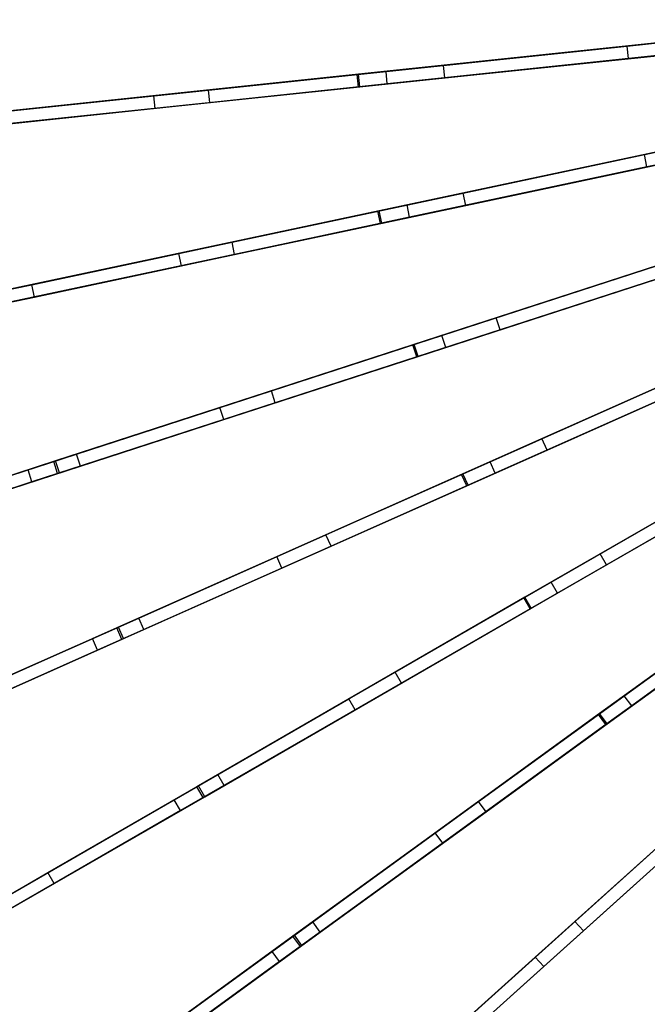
# Model space of a CAD drawing. Extents: x 1 to 71.1, y -35.1 to 35.1.
# Tile 6 of 85: x 16.4 to 23.9, y -12.6 to -0.9. Entities that reach past the tile are written whole.
import ezdxf

# ---------------------------------------------------------------- set-up
doc = ezdxf.new("R2010")
doc.units = 0
doc.header["$LTSCALE"] = 2.54
doc.layers.get('0').update_dxf_attribs({"color": 13, "linetype": 'CONTINUOUS'})

# ---------------------------------------------------------------- blocks, each defined once
blk = doc.blocks.new('LPUMPKIN_L_444_STL')
at = {"color": 0}
for p, q in [((23.645, -1.226, 12.544), (26.621, -0.913, 12.073)), ((23.645, -1.226, 12.544), (26.621, -0.913, 12.073)), ((24.912, -1.093, 49.022), (20.443, -1.563, 48.169)), ((24.912, -1.093, 49.022), (20.443, -1.563, 48.169)), ((24.924, -1.092, 48.872), (20.46, -1.561, 48.019)), ((24.924, -1.092, 48.872), (20.46, -1.561, 48.019)), ((21.468, -1.455, 12.961), (24.364, -1.151, 12.246)), ((21.468, -1.455, 12.961), (24.364, -1.151, 12.246)), ((26.636, -1.063, 12.073), (23.661, -1.375, 12.544)), ((26.636, -1.063, 12.073), (23.661, -1.375, 12.544)), ((24.928, -1.242, 49.022), (20.458, -1.712, 48.169)), ((24.928, -1.242, 49.022), (20.458, -1.712, 48.169)), ((20.475, -1.71, 48.019), (24.939, -1.241, 48.872)), ((20.475, -1.71, 48.019), (24.939, -1.241, 48.872)), ((20.786, -1.527, 13.339), (23.645, -1.226, 12.544)), ((20.786, -1.527, 13.339), (23.645, -1.226, 12.544)), ((23.661, -1.375, 12.544), (23.645, -1.226, 12.544)), ((23.661, -1.375, 12.544), (23.645, -1.226, 12.544)), ((23.661, -1.375, 12.544), (20.801, -1.676, 13.339)), ((23.661, -1.375, 12.544), (20.801, -1.676, 13.339)), ((21.483, -1.604, 12.961), (24.379, -1.3, 12.246)), ((21.483, -1.604, 12.961), (24.379, -1.3, 12.246)), ((18.682, -1.748, 14.001), (21.468, -1.455, 12.961)), ((18.682, -1.748, 14.001), (21.468, -1.455, 12.961)), ((21.483, -1.604, 12.961), (21.468, -1.455, 12.961)), ((21.483, -1.604, 12.961), (21.468, -1.455, 12.961)), ((20.443, -1.563, 48.169), (15.994, -2.03, 47.03)), ((20.443, -1.563, 48.169), (15.994, -2.03, 47.03)), ((20.46, -1.561, 48.019), (16.016, -2.028, 46.88)), ((20.46, -1.561, 48.019), (16.016, -2.028, 46.88)), ((18.036, -1.816, 14.463), (20.786, -1.527, 13.339)), ((18.036, -1.816, 14.463), (20.786, -1.527, 13.339)), ((18.698, -1.897, 14.001), (21.483, -1.604, 12.961)), ((18.698, -1.897, 14.001), (21.483, -1.604, 12.961)), ((20.458, -1.712, 48.169), (20.443, -1.563, 48.169)), ((20.458, -1.712, 48.169), (20.443, -1.563, 48.169)), ((20.475, -1.71, 48.019), (20.46, -1.561, 48.019)), ((20.475, -1.71, 48.019), (20.46, -1.561, 48.019)), ((20.801, -1.676, 13.339), (20.786, -1.527, 13.339)), ((20.801, -1.676, 13.339), (20.786, -1.527, 13.339)), ((20.458, -1.712, 48.169), (16.009, -2.179, 47.03)), ((20.458, -1.712, 48.169), (16.009, -2.179, 47.03)), ((16.032, -2.177, 46.88), (20.475, -1.71, 48.019)), ((16.032, -2.177, 46.88), (20.475, -1.71, 48.019)), ((16.269, -2.001, 15.221), (18.682, -1.748, 14.001)), ((16.269, -2.001, 15.221), (18.682, -1.748, 14.001)), ((20.801, -1.676, 13.339), (18.051, -1.965, 14.463)), ((20.801, -1.676, 13.339), (18.051, -1.965, 14.463)), ((18.698, -1.897, 14.001), (18.682, -1.748, 14.001)), ((18.698, -1.897, 14.001), (18.682, -1.748, 14.001)), ((15.66, -2.065, 15.756), (18.036, -1.816, 14.463)), ((15.66, -2.065, 15.756), (18.036, -1.816, 14.463)), ((18.051, -1.965, 14.463), (18.036, -1.816, 14.463)), ((18.051, -1.965, 14.463), (18.036, -1.816, 14.463)), ((18.051, -1.965, 14.463), (15.676, -2.215, 15.756)), ((18.051, -1.965, 14.463), (15.676, -2.215, 15.756)), ((16.285, -2.151, 15.221), (18.698, -1.897, 14.001)), ((16.285, -2.151, 15.221), (18.698, -1.897, 14.001)), ((23.848, -2.512, 12.543), (26.775, -1.89, 12.072)), ((23.848, -2.512, 12.543), (26.775, -1.89, 12.072)), ((26.807, -2.037, 12.072), (23.879, -2.659, 12.543)), ((26.807, -2.037, 12.072), (23.879, -2.659, 12.543)), ((25.086, -2.249, 49.022), (20.689, -3.184, 48.169)), ((25.086, -2.249, 49.022), (20.689, -3.184, 48.169)), ((25.097, -2.247, 48.872), (20.706, -3.18, 48.019)), ((25.097, -2.247, 48.872), (20.706, -3.18, 48.019)), ((25.117, -2.396, 49.022), (20.72, -3.331, 48.169)), ((25.117, -2.396, 49.022), (20.72, -3.331, 48.169)), ((20.737, -3.327, 48.019), (25.128, -2.394, 48.872)), ((20.737, -3.327, 48.019), (25.128, -2.394, 48.872)), ((21.701, -2.969, 12.96), (24.55, -2.363, 12.246)), ((21.701, -2.969, 12.96), (24.55, -2.363, 12.246)), ((21.035, -3.11, 13.337), (23.848, -2.512, 12.543)), ((21.035, -3.11, 13.337), (23.848, -2.512, 12.543)), ((21.732, -3.115, 12.96), (24.581, -2.51, 12.246)), ((21.732, -3.115, 12.96), (24.581, -2.51, 12.246)), ((23.879, -2.659, 12.543), (23.848, -2.512, 12.543)), ((23.879, -2.659, 12.543), (23.848, -2.512, 12.543)), ((23.879, -2.659, 12.543), (21.066, -3.257, 13.337)), ((23.879, -2.659, 12.543), (21.066, -3.257, 13.337)), ((18.961, -3.551, 14.001), (21.701, -2.969, 12.96)), ((18.961, -3.551, 14.001), (21.701, -2.969, 12.96)), ((21.732, -3.115, 12.96), (21.701, -2.969, 12.96)), ((21.732, -3.115, 12.96), (21.701, -2.969, 12.96)), ((18.329, -3.685, 14.46), (21.035, -3.11, 13.337)), ((18.329, -3.685, 14.46), (21.035, -3.11, 13.337)), ((18.992, -3.698, 14.001), (21.732, -3.115, 12.96)), ((18.992, -3.698, 14.001), (21.732, -3.115, 12.96)), ((21.066, -3.257, 13.337), (21.035, -3.11, 13.337)), ((21.066, -3.257, 13.337), (21.035, -3.11, 13.337)), ((20.689, -3.184, 48.169), (16.312, -4.114, 47.029)), ((20.689, -3.184, 48.169), (16.312, -4.114, 47.029)), ((20.706, -3.18, 48.019), (16.335, -4.109, 46.879)), ((20.706, -3.18, 48.019), (16.335, -4.109, 46.879)), ((21.066, -3.257, 13.337), (18.36, -3.832, 14.46)), ((21.066, -3.257, 13.337), (18.36, -3.832, 14.46)), ((20.72, -3.331, 48.169), (20.689, -3.184, 48.169)), ((20.72, -3.331, 48.169), (20.689, -3.184, 48.169)), ((20.737, -3.327, 48.019), (20.706, -3.18, 48.019)), ((20.737, -3.327, 48.019), (20.706, -3.18, 48.019)), ((20.72, -3.331, 48.169), (16.344, -4.261, 47.029)), ((20.72, -3.331, 48.169), (16.344, -4.261, 47.029)), ((16.366, -4.256, 46.879), (20.737, -3.327, 48.019)), ((16.366, -4.256, 46.879), (20.737, -3.327, 48.019)), ((25.379, -3.381, 49.022), (21.104, -4.77, 48.168)), ((25.379, -3.381, 49.022), (21.104, -4.77, 48.168)), ((25.39, -3.378, 48.872), (21.12, -4.765, 48.018)), ((25.39, -3.378, 48.872), (21.12, -4.765, 48.018)), ((16.587, -4.056, 15.221), (18.961, -3.551, 14.001)), ((16.587, -4.056, 15.221), (18.961, -3.551, 14.001)), ((18.992, -3.698, 14.001), (18.961, -3.551, 14.001)), ((18.992, -3.698, 14.001), (18.961, -3.551, 14.001)), ((25.426, -3.524, 49.022), (21.15, -4.913, 48.168)), ((25.426, -3.524, 49.022), (21.15, -4.913, 48.168)), ((21.166, -4.908, 48.018), (25.437, -3.52, 48.872)), ((21.166, -4.908, 48.018), (25.437, -3.52, 48.872)), ((22.091, -4.45, 12.96), (24.862, -3.549, 12.246)), ((22.091, -4.45, 12.96), (24.862, -3.549, 12.246)), ((15.992, -4.182, 15.754), (18.329, -3.685, 14.46)), ((15.992, -4.182, 15.754), (18.329, -3.685, 14.46)), ((16.618, -4.202, 15.221), (18.992, -3.698, 14.001)), ((16.618, -4.202, 15.221), (18.992, -3.698, 14.001)), ((18.36, -3.832, 14.46), (18.329, -3.685, 14.46)), ((18.36, -3.832, 14.46), (18.329, -3.685, 14.46)), ((22.137, -4.592, 12.96), (24.908, -3.692, 12.246)), ((22.137, -4.592, 12.96), (24.908, -3.692, 12.246)), ((18.36, -3.832, 14.46), (16.023, -4.329, 15.754)), ((18.36, -3.832, 14.46), (16.023, -4.329, 15.754)), ((21.447, -4.659, 13.335), (24.183, -3.77, 12.541)), ((21.447, -4.659, 13.335), (24.183, -3.77, 12.541)), ((24.23, -3.912, 12.541), (21.494, -4.801, 13.335)), ((24.23, -3.912, 12.541), (21.494, -4.801, 13.335)), ((14.314, -4.539, 16.709), (16.587, -4.056, 15.221)), ((14.314, -4.539, 16.709), (16.587, -4.056, 15.221)), ((16.618, -4.202, 15.221), (16.587, -4.056, 15.221)), ((16.618, -4.202, 15.221), (16.587, -4.056, 15.221)), ((14.345, -4.686, 16.709), (16.618, -4.202, 15.221)), ((14.345, -4.686, 16.709), (16.618, -4.202, 15.221)), ((19.427, -5.315, 14), (22.091, -4.45, 12.96)), ((19.427, -5.315, 14), (22.091, -4.45, 12.96)), ((25.79, -4.476, 49.022), (21.682, -6.305, 48.168)), ((25.79, -4.476, 49.022), (21.682, -6.305, 48.168)), ((25.8, -4.472, 48.871), (21.698, -6.298, 48.018)), ((25.8, -4.472, 48.871), (21.698, -6.298, 48.018)), ((22.137, -4.592, 12.96), (22.091, -4.45, 12.96)), ((22.137, -4.592, 12.96), (22.091, -4.45, 12.96)), ((18.816, -5.514, 14.458), (21.447, -4.659, 13.335)), ((18.816, -5.514, 14.458), (21.447, -4.659, 13.335)), ((19.473, -5.458, 14), (22.137, -4.592, 12.96)), ((19.473, -5.458, 14), (22.137, -4.592, 12.96)), ((21.494, -4.801, 13.335), (21.447, -4.659, 13.335)), ((21.494, -4.801, 13.335), (21.447, -4.659, 13.335)), ((25.851, -4.613, 49.022), (21.743, -6.442, 48.168)), ((25.851, -4.613, 49.022), (21.743, -6.442, 48.168)), ((21.759, -6.435, 48.018), (25.861, -4.609, 48.871)), ((21.759, -6.435, 48.018), (25.861, -4.609, 48.871)), ((21.104, -4.77, 48.168), (16.848, -6.153, 47.028)), ((21.104, -4.77, 48.168), (16.848, -6.153, 47.028)), ((21.12, -4.765, 48.018), (16.869, -6.146, 46.878)), ((21.12, -4.765, 48.018), (16.869, -6.146, 46.878)), ((21.15, -4.913, 48.168), (21.104, -4.77, 48.168)), ((21.15, -4.913, 48.168), (21.104, -4.77, 48.168)), ((21.166, -4.908, 48.018), (21.12, -4.765, 48.018)), ((21.166, -4.908, 48.018), (21.12, -4.765, 48.018)), ((22.634, -5.882, 12.959), (25.295, -4.696, 12.245)), ((22.634, -5.882, 12.959), (25.295, -4.696, 12.245)), ((21.494, -4.801, 13.335), (18.862, -5.656, 14.458)), ((21.494, -4.801, 13.335), (18.862, -5.656, 14.458)), ((22.695, -6.019, 12.959), (25.356, -4.834, 12.245)), ((22.695, -6.019, 12.959), (25.356, -4.834, 12.245)), ((21.15, -4.913, 48.168), (16.894, -6.296, 47.028)), ((21.15, -4.913, 48.168), (16.894, -6.296, 47.028)), ((16.916, -6.289, 46.878), (21.166, -4.908, 48.018)), ((16.916, -6.289, 46.878), (21.166, -4.908, 48.018)), ((22.019, -6.155, 13.334), (24.647, -4.985, 12.54)), ((22.019, -6.155, 13.334), (24.647, -4.985, 12.54)), ((24.708, -5.122, 12.54), (22.08, -6.292, 13.334)), ((24.708, -5.122, 12.54), (22.08, -6.292, 13.334)), ((17.118, -6.065, 15.221), (19.427, -5.315, 14)), ((17.118, -6.065, 15.221), (19.427, -5.315, 14)), ((19.473, -5.458, 14), (19.427, -5.315, 14)), ((19.473, -5.458, 14), (19.427, -5.315, 14)), ((17.164, -6.208, 15.221), (19.473, -5.458, 14)), ((17.164, -6.208, 15.221), (19.473, -5.458, 14)), ((16.543, -6.252, 15.751), (18.816, -5.514, 14.458)), ((16.543, -6.252, 15.751), (18.816, -5.514, 14.458)), ((18.862, -5.656, 14.458), (18.816, -5.514, 14.458)), ((18.862, -5.656, 14.458), (18.816, -5.514, 14.458)), ((26.313, -5.523, 49.021), (22.419, -7.771, 48.167)), ((26.313, -5.523, 49.021), (22.419, -7.771, 48.167)), ((26.323, -5.517, 48.871), (22.433, -7.762, 48.018)), ((26.323, -5.517, 48.871), (22.433, -7.762, 48.018)), ((18.862, -5.656, 14.458), (16.589, -6.395, 15.751)), ((18.862, -5.656, 14.458), (16.589, -6.395, 15.751)), ((26.388, -5.653, 49.021), (22.494, -7.901, 48.167)), ((26.388, -5.653, 49.021), (22.494, -7.901, 48.167)), ((22.508, -7.892, 48.018), (26.398, -5.647, 48.871)), ((22.508, -7.892, 48.018), (26.398, -5.647, 48.871)), ((23.323, -7.249, 12.959), (25.846, -5.792, 12.245)), ((23.323, -7.249, 12.959), (25.846, -5.792, 12.245)), ((20.074, -7.021, 14), (22.634, -5.882, 12.959)), ((20.074, -7.021, 14), (22.634, -5.882, 12.959)), ((22.695, -6.019, 12.959), (22.634, -5.882, 12.959)), ((22.695, -6.019, 12.959), (22.634, -5.882, 12.959)), ((23.398, -7.379, 12.959), (25.921, -5.922, 12.245)), ((23.398, -7.379, 12.959), (25.921, -5.922, 12.245)), ((14.907, -6.784, 16.709), (17.118, -6.065, 15.221)), ((14.907, -6.784, 16.709), (17.118, -6.065, 15.221)), ((17.164, -6.208, 15.221), (17.118, -6.065, 15.221)), ((17.164, -6.208, 15.221), (17.118, -6.065, 15.221)), ((20.135, -7.158, 14), (22.695, -6.019, 12.959)), ((20.135, -7.158, 14), (22.695, -6.019, 12.959)), ((16.848, -6.153, 47.028), (12.246, -7.648, 45.474)), ((16.848, -6.153, 47.028), (12.246, -7.648, 45.474)), ((16.869, -6.146, 46.878), (12.275, -7.639, 45.325)), ((16.869, -6.146, 46.878), (12.275, -7.639, 45.325)), ((16.894, -6.296, 47.028), (16.848, -6.153, 47.028)), ((16.894, -6.296, 47.028), (16.848, -6.153, 47.028)), ((16.916, -6.289, 46.878), (16.869, -6.146, 46.878)), ((16.916, -6.289, 46.878), (16.869, -6.146, 46.878)), ((19.491, -7.281, 14.456), (22.019, -6.155, 13.334)), ((19.491, -7.281, 14.456), (22.019, -6.155, 13.334)), ((22.08, -6.292, 13.334), (22.019, -6.155, 13.334)), ((22.08, -6.292, 13.334), (22.019, -6.155, 13.334)), ((22.742, -7.584, 13.332), (25.234, -6.145, 12.539)), ((22.742, -7.584, 13.332), (25.234, -6.145, 12.539)), ((16.894, -6.296, 47.028), (12.293, -7.791, 45.474)), ((16.894, -6.296, 47.028), (12.293, -7.791, 45.474)), ((12.321, -7.782, 45.325), (16.916, -6.289, 46.878)), ((12.321, -7.782, 45.325), (16.916, -6.289, 46.878)), ((14.211, -7.01, 17.439), (16.543, -6.252, 15.751)), ((14.211, -7.01, 17.439), (16.543, -6.252, 15.751)), ((14.954, -6.926, 16.709), (17.164, -6.208, 15.221)), ((14.954, -6.926, 16.709), (17.164, -6.208, 15.221)), ((16.589, -6.395, 15.751), (16.543, -6.252, 15.751)), ((16.589, -6.395, 15.751), (16.543, -6.252, 15.751)), ((21.682, -6.305, 48.168), (17.594, -8.126, 47.027)), ((21.682, -6.305, 48.168), (17.594, -8.126, 47.027)), ((21.698, -6.298, 48.018), (17.614, -8.116, 46.878)), ((21.698, -6.298, 48.018), (17.614, -8.116, 46.878)), ((22.08, -6.292, 13.334), (19.552, -7.418, 14.456)), ((22.08, -6.292, 13.334), (19.552, -7.418, 14.456)), ((21.743, -6.442, 48.168), (21.682, -6.305, 48.168)), ((21.743, -6.442, 48.168), (21.682, -6.305, 48.168)), ((21.759, -6.435, 48.018), (21.698, -6.298, 48.018)), ((21.759, -6.435, 48.018), (21.698, -6.298, 48.018)), ((25.309, -6.275, 12.539), (22.817, -7.714, 13.332)), ((25.309, -6.275, 12.539), (22.817, -7.714, 13.332)), ((16.589, -6.395, 15.751), (14.257, -7.153, 17.439)), ((16.589, -6.395, 15.751), (14.257, -7.153, 17.439)), ((21.743, -6.442, 48.168), (17.655, -8.263, 47.027)), ((21.743, -6.442, 48.168), (17.655, -8.263, 47.027)), ((17.675, -8.253, 46.878), (21.759, -6.435, 48.018)), ((17.675, -8.253, 46.878), (21.759, -6.435, 48.018)), ((26.943, -6.508, 49.021), (23.305, -9.152, 48.167)), ((26.943, -6.508, 49.021), (23.305, -9.152, 48.167)), ((26.952, -6.502, 48.871), (23.318, -9.142, 48.017)), ((26.952, -6.502, 48.871), (23.318, -9.142, 48.017)), ((27.031, -6.63, 49.021), (23.393, -9.273, 48.167)), ((27.031, -6.63, 49.021), (23.393, -9.273, 48.167)), ((23.407, -9.263, 48.017), (27.04, -6.623, 48.871)), ((23.407, -9.263, 48.017), (27.04, -6.623, 48.871)), ((17.856, -8.009, 15.221), (20.074, -7.021, 14)), ((17.856, -8.009, 15.221), (20.074, -7.021, 14)), ((20.135, -7.158, 14), (20.074, -7.021, 14)), ((20.135, -7.158, 14), (20.074, -7.021, 14)), ((17.917, -8.146, 15.221), (20.135, -7.158, 14)), ((17.917, -8.146, 15.221), (20.135, -7.158, 14)), ((23.61, -8.93, 13.332), (25.938, -7.238, 12.539)), ((23.61, -8.93, 13.332), (25.938, -7.238, 12.539)), ((17.307, -8.253, 15.749), (19.491, -7.281, 14.456)), ((17.307, -8.253, 15.749), (19.491, -7.281, 14.456)), ((19.552, -7.418, 14.456), (19.491, -7.281, 14.456)), ((19.552, -7.418, 14.456), (19.491, -7.281, 14.456)), ((20.896, -8.65, 14), (23.323, -7.249, 12.959)), ((20.896, -8.65, 14), (23.323, -7.249, 12.959)), ((23.398, -7.379, 12.959), (23.323, -7.249, 12.959)), ((23.398, -7.379, 12.959), (23.323, -7.249, 12.959)), ((19.552, -7.418, 14.456), (17.368, -8.39, 15.749)), ((19.552, -7.418, 14.456), (17.368, -8.39, 15.749)), ((20.971, -8.78, 14), (23.398, -7.379, 12.959)), ((20.971, -8.78, 14), (23.398, -7.379, 12.959)), ((26.027, -7.359, 12.539), (23.698, -9.051, 13.332)), ((26.027, -7.359, 12.539), (23.698, -9.051, 13.332)), ((20.345, -8.968, 14.454), (22.742, -7.584, 13.332)), ((20.345, -8.968, 14.454), (22.742, -7.584, 13.332)), ((22.817, -7.714, 13.332), (22.742, -7.584, 13.332)), ((22.817, -7.714, 13.332), (22.742, -7.584, 13.332)), ((22.419, -7.771, 48.167), (18.542, -10.009, 47.027)), ((22.419, -7.771, 48.167), (18.542, -10.009, 47.027)), ((22.433, -7.762, 48.018), (18.562, -9.998, 46.877)), ((22.433, -7.762, 48.018), (18.562, -9.998, 46.877)), ((22.817, -7.714, 13.332), (20.42, -9.098, 14.454)), ((22.817, -7.714, 13.332), (20.42, -9.098, 14.454)), ((22.494, -7.901, 48.167), (22.419, -7.771, 48.167)), ((22.494, -7.901, 48.167), (22.419, -7.771, 48.167)), ((22.508, -7.892, 48.018), (22.433, -7.762, 48.018)), ((22.508, -7.892, 48.018), (22.433, -7.762, 48.018)), ((22.494, -7.901, 48.167), (18.617, -10.139, 47.027)), ((22.494, -7.901, 48.167), (18.617, -10.139, 47.027)), ((18.637, -10.128, 46.877), (22.508, -7.892, 48.018)), ((18.637, -10.128, 46.877), (22.508, -7.892, 48.018)), ((15.732, -8.954, 16.709), (17.856, -8.009, 15.221)), ((15.732, -8.954, 16.709), (17.856, -8.009, 15.221)), ((17.917, -8.146, 15.221), (17.856, -8.009, 15.221)), ((17.917, -8.146, 15.221), (17.856, -8.009, 15.221)), ((17.594, -8.126, 47.027), (13.174, -10.094, 45.473)), ((17.594, -8.126, 47.027), (13.174, -10.094, 45.473)), ((17.614, -8.116, 46.878), (13.201, -10.081, 45.324)), ((17.614, -8.116, 46.878), (13.201, -10.081, 45.324)), ((15.793, -9.091, 16.709), (17.917, -8.146, 15.221)), ((15.793, -9.091, 16.709), (17.917, -8.146, 15.221)), ((17.655, -8.263, 47.027), (17.594, -8.126, 47.027)), ((17.655, -8.263, 47.027), (17.594, -8.126, 47.027)), ((17.675, -8.253, 46.878), (17.614, -8.116, 46.878)), ((17.675, -8.253, 46.878), (17.614, -8.116, 46.878)), ((17.655, -8.263, 47.027), (13.235, -10.231, 45.473)), ((17.655, -8.263, 47.027), (13.235, -10.231, 45.473)), ((13.262, -10.218, 45.324), (17.675, -8.253, 46.878)), ((13.262, -10.218, 45.324), (17.675, -8.253, 46.878)), ((15.066, -9.251, 17.437), (17.307, -8.253, 15.749)), ((15.066, -9.251, 17.437), (17.307, -8.253, 15.749)), ((17.368, -8.39, 15.749), (17.307, -8.253, 15.749)), ((17.368, -8.39, 15.749), (17.307, -8.253, 15.749)), ((17.368, -8.39, 15.749), (15.127, -9.388, 17.437)), ((17.368, -8.39, 15.749), (15.127, -9.388, 17.437)), ((21.883, -10.184, 13.999), (24.15, -8.537, 12.959)), ((21.883, -10.184, 13.999), (24.15, -8.537, 12.959)), ((18.793, -9.864, 15.221), (20.896, -8.65, 14)), ((18.793, -9.864, 15.221), (20.896, -8.65, 14)), ((20.971, -8.78, 14), (20.896, -8.65, 14)), ((20.971, -8.78, 14), (20.896, -8.65, 14)), ((21.971, -10.306, 13.999), (24.239, -8.658, 12.959)), ((21.971, -10.306, 13.999), (24.239, -8.658, 12.959)), ((18.868, -9.994, 15.221), (20.971, -8.78, 14)), ((18.868, -9.994, 15.221), (20.971, -8.78, 14)), ((18.275, -10.164, 15.747), (20.345, -8.968, 14.454)), ((18.275, -10.164, 15.747), (20.345, -8.968, 14.454)), ((20.42, -9.098, 14.454), (20.345, -8.968, 14.454)), ((20.42, -9.098, 14.454), (20.345, -8.968, 14.454)), ((21.37, -10.557, 14.453), (23.61, -8.93, 13.332)), ((21.37, -10.557, 14.453), (23.61, -8.93, 13.332)), ((23.698, -9.051, 13.332), (23.61, -8.93, 13.332)), ((23.698, -9.051, 13.332), (23.61, -8.93, 13.332)), ((20.42, -9.098, 14.454), (18.35, -10.293, 15.747)), ((20.42, -9.098, 14.454), (18.35, -10.293, 15.747)), ((23.698, -9.051, 13.332), (21.459, -10.678, 14.453)), ((23.698, -9.051, 13.332), (21.459, -10.678, 14.453)), ((23.305, -9.152, 48.167), (19.683, -11.783, 47.026)), ((23.305, -9.152, 48.167), (19.683, -11.783, 47.026)), ((23.318, -9.142, 48.017), (19.701, -11.769, 46.877)), ((23.318, -9.142, 48.017), (19.701, -11.769, 46.877)), ((23.393, -9.273, 48.167), (23.305, -9.152, 48.167)), ((23.393, -9.273, 48.167), (23.305, -9.152, 48.167)), ((23.407, -9.263, 48.017), (23.318, -9.142, 48.017)), ((23.407, -9.263, 48.017), (23.318, -9.142, 48.017)), ((23.393, -9.273, 48.167), (19.771, -11.904, 47.026)), ((23.393, -9.273, 48.167), (19.771, -11.904, 47.026)), ((19.79, -11.891, 46.877), (23.407, -9.263, 48.017)), ((19.79, -11.891, 46.877), (23.407, -9.263, 48.017)), ((23.025, -11.607, 13.999), (25.108, -9.732, 12.959)), ((23.025, -11.607, 13.999), (25.108, -9.732, 12.959)), ((16.779, -11.027, 16.709), (18.793, -9.864, 15.221)), ((16.779, -11.027, 16.709), (18.793, -9.864, 15.221)), ((18.868, -9.994, 15.221), (18.793, -9.864, 15.221)), ((18.868, -9.994, 15.221), (18.793, -9.864, 15.221)), ((23.126, -11.719, 13.999), (25.208, -9.843, 12.959)), ((23.126, -11.719, 13.999), (25.208, -9.843, 12.959)), ((18.542, -10.009, 47.027), (14.352, -12.428, 45.472)), ((18.542, -10.009, 47.027), (14.352, -12.428, 45.472)), ((18.562, -9.998, 46.877), (14.378, -12.413, 45.324)), ((18.562, -9.998, 46.877), (14.378, -12.413, 45.324)), ((16.854, -11.157, 16.709), (18.868, -9.994, 15.221)), ((16.854, -11.157, 16.709), (18.868, -9.994, 15.221)), ((18.617, -10.139, 47.027), (18.542, -10.009, 47.027)), ((18.617, -10.139, 47.027), (18.542, -10.009, 47.027)), ((18.637, -10.128, 46.877), (18.562, -9.998, 46.877)), ((18.637, -10.128, 46.877), (18.562, -9.998, 46.877)), ((18.617, -10.139, 47.027), (14.427, -12.558, 45.472)), ((18.617, -10.139, 47.027), (14.427, -12.558, 45.472)), ((14.453, -12.543, 45.324), (18.637, -10.128, 46.877)), ((14.453, -12.543, 45.324), (18.637, -10.128, 46.877)), ((16.15, -11.39, 17.435), (18.275, -10.164, 15.747)), ((16.15, -11.39, 17.435), (18.275, -10.164, 15.747)), ((18.35, -10.293, 15.747), (18.275, -10.164, 15.747)), ((18.35, -10.293, 15.747), (18.275, -10.164, 15.747)), ((19.918, -11.612, 15.22), (21.883, -10.184, 13.999)), ((19.918, -11.612, 15.22), (21.883, -10.184, 13.999)), ((21.971, -10.306, 13.999), (21.883, -10.184, 13.999)), ((21.971, -10.306, 13.999), (21.883, -10.184, 13.999)), ((22.555, -12.03, 14.452), (24.612, -10.178, 13.331)), ((22.555, -12.03, 14.452), (24.612, -10.178, 13.331)), ((18.35, -10.293, 15.747), (16.225, -11.52, 17.435)), ((18.35, -10.293, 15.747), (16.225, -11.52, 17.435)), ((20.007, -11.733, 15.22), (21.971, -10.306, 13.999)), ((20.007, -11.733, 15.22), (21.971, -10.306, 13.999)), ((24.713, -10.29, 13.331), (22.655, -12.142, 14.452)), ((24.713, -10.29, 13.331), (22.655, -12.142, 14.452)), ((24.331, -10.432, 48.167), (21.004, -13.427, 47.026)), ((24.331, -10.432, 48.167), (21.004, -13.427, 47.026)), ((24.343, -10.42, 48.017), (21.021, -13.412, 46.876)), ((24.343, -10.42, 48.017), (21.021, -13.412, 46.876)), ((19.436, -11.962, 15.746), (21.37, -10.557, 14.453)), ((19.436, -11.962, 15.746), (21.37, -10.557, 14.453)), ((24.431, -10.543, 48.167), (21.104, -13.539, 47.026)), ((24.431, -10.543, 48.167), (21.104, -13.539, 47.026)), ((21.121, -13.524, 46.876), (24.444, -10.532, 48.017)), ((21.121, -13.524, 46.876), (24.444, -10.532, 48.017)), ((21.459, -10.678, 14.453), (21.37, -10.557, 14.453)), ((21.459, -10.678, 14.453), (21.37, -10.557, 14.453)), ((21.459, -10.678, 14.453), (19.524, -12.084, 15.746)), ((21.459, -10.678, 14.453), (19.524, -12.084, 15.746)), ((14.723, -12.214, 18.606), (16.779, -11.027, 16.709)), ((14.723, -12.214, 18.606), (16.779, -11.027, 16.709)), ((16.854, -11.157, 16.709), (16.779, -11.027, 16.709)), ((16.854, -11.157, 16.709), (16.779, -11.027, 16.709)), ((14.798, -12.344, 18.606), (16.854, -11.157, 16.709)), ((14.798, -12.344, 18.606), (16.854, -11.157, 16.709)), ((18.037, -12.978, 16.709), (19.918, -11.612, 15.22)), ((18.037, -12.978, 16.709), (19.918, -11.612, 15.22)), ((20.007, -11.733, 15.22), (19.918, -11.612, 15.22)), ((20.007, -11.733, 15.22), (19.918, -11.612, 15.22)), ((21.221, -13.232, 15.22), (23.025, -11.607, 13.999)), ((21.221, -13.232, 15.22), (23.025, -11.607, 13.999)), ((23.126, -11.719, 13.999), (23.025, -11.607, 13.999)), ((23.126, -11.719, 13.999), (23.025, -11.607, 13.999)), ((19.683, -11.783, 47.026), (15.768, -14.627, 45.472)), ((19.683, -11.783, 47.026), (15.768, -14.627, 45.472)), ((19.701, -11.769, 46.877), (15.793, -14.609, 45.323)), ((19.701, -11.769, 46.877), (15.793, -14.609, 45.323)), ((18.126, -13.1, 16.709), (20.007, -11.733, 15.22)), ((18.126, -13.1, 16.709), (20.007, -11.733, 15.22)), ((19.771, -11.904, 47.026), (19.683, -11.783, 47.026)), ((19.771, -11.904, 47.026), (19.683, -11.783, 47.026)), ((19.79, -11.891, 46.877), (19.701, -11.769, 46.877)), ((19.79, -11.891, 46.877), (19.701, -11.769, 46.877)), ((21.321, -13.344, 15.22), (23.126, -11.719, 13.999)), ((21.321, -13.344, 15.22), (23.126, -11.719, 13.999)), ((19.771, -11.904, 47.026), (15.857, -14.748, 45.472)), ((19.771, -11.904, 47.026), (15.857, -14.748, 45.472)), ((15.881, -14.731, 45.323), (19.79, -11.891, 46.877)), ((15.881, -14.731, 45.323), (19.79, -11.891, 46.877)), ((17.45, -13.405, 17.434), (19.436, -11.962, 15.746)), ((17.45, -13.405, 17.434), (19.436, -11.962, 15.746)), ((19.524, -12.084, 15.746), (19.436, -11.962, 15.746)), ((19.524, -12.084, 15.746), (19.436, -11.962, 15.746)), ((19.524, -12.084, 15.746), (17.539, -13.526, 17.434)), ((19.524, -12.084, 15.746), (17.539, -13.526, 17.434)), ((20.778, -13.631, 15.745), (22.555, -12.03, 14.452)), ((20.778, -13.631, 15.745), (22.555, -12.03, 14.452)), ((22.655, -12.142, 14.452), (20.878, -13.742, 15.745)), ((22.655, -12.142, 14.452), (20.878, -13.742, 15.745)), ((22.655, -12.142, 14.452), (22.555, -12.03, 14.452)), ((22.655, -12.142, 14.452), (22.555, -12.03, 14.452))]:
    blk.add_line(p, q, dxfattribs=at)

msp = doc.modelspace()

# ---------------------------------------------------------------- block references
at = {"color": 253}
msp.add_blockref('LPUMPKIN_L_444_STL', (0, 0), dxfattribs=at)

doc.saveas('drawing.dxf')
